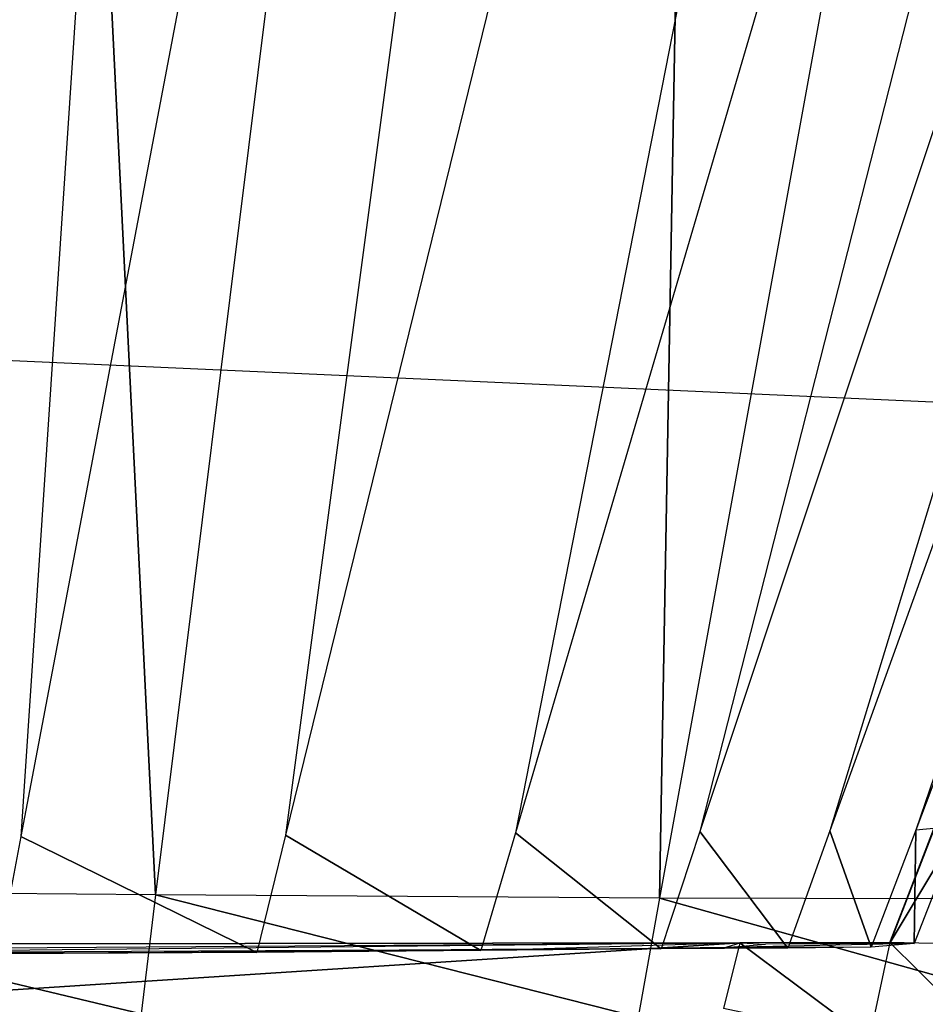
# Model space of a CAD drawing. Extents: x -0.35 to 0, y -0.372 to 0.
# Tile 49 of 75: x -0.05933 to -0.05578, y -0.36836 to -0.36451. Entities that reach past the tile are written whole.
import ezdxf

# ---------------------------------------------------------------- set-up
doc = ezdxf.new("R2010")
doc.units = 0
for name, color, linetype in [('L27_GRIFFM_N_A707__3___REPLACEM', 7, 'CONTINUOUS'), ('L28_GRIFFM_N_A707__2___REPLACEM', 7, 'CONTINUOUS'), ('L2_GRIFF_N_A707__0___REPLACEMTF', 7, 'CONTINUOUS'), ('L3_FRONTU_N_A707__0___REPLACEMT', 7, 'CONTINUOUS'), ('L8_GRIFFO_N_A707__0___REPLACEMT', 7, 'CONTINUOUS'), ('L9_FRONTO_N_A707__0___REPLACEMT', 7, 'CONTINUOUS')]:
    doc.layers.add(name, color=color, linetype=linetype)

msp = doc.modelspace()

# ---------------------------------------------------------------- linework, layer by layer
at = {"layer": 'L27_GRIFFM_N_A707__3___REPLACEM', "color": 254}
for points, invisible_edges in [([(-0.058797, -0.367932, 0.545536), (-0.059715, -0.349409, 0.552782), (-0.060891, -0.367915, 0.546119), (-0.058797, -0.367932, 0.545536)], 13), ([(-0.058112, -0.349428, 0.547437), (-0.060469, -0.367704, 0.541625), (-0.060508, -0.349408, 0.548104), (-0.058112, -0.349428, 0.547437)], 14), ([(-0.058112, -0.349428, 0.547437), (-0.059325, -0.367704, 0.54114), (-0.060469, -0.367704, 0.541625), (-0.058112, -0.349428, 0.547437)], 14), ([(-0.059715, -0.349409, 0.552782), (-0.058797, -0.367932, 0.545536), (-0.056499, -0.349435, 0.551886), (-0.059715, -0.349409, 0.552782)], 14), ([(-0.055853, -0.349444, 0.546417), (-0.059325, -0.367704, 0.54114), (-0.058112, -0.349428, 0.547437), (-0.055853, -0.349444, 0.546417)], 14), ([(-0.055853, -0.349444, 0.546417), (-0.058289, -0.367699, 0.540457), (-0.059325, -0.367704, 0.54114), (-0.055853, -0.349444, 0.546417)], 14), ([(-0.056823, -0.367946, 0.544643), (-0.056499, -0.349435, 0.551886), (-0.058797, -0.367932, 0.545536), (-0.056823, -0.367946, 0.544643)], 13), ([(-0.053806, -0.349447, 0.544984), (-0.058289, -0.367699, 0.540457), (-0.055853, -0.349444, 0.546417), (-0.053806, -0.349447, 0.544984)], 14), ([(-0.053806, -0.349447, 0.544984), (-0.057388, -0.36769, 0.539614), (-0.058289, -0.367699, 0.540457), (-0.053806, -0.349447, 0.544984)], 14), ([(-0.052026, -0.349443, 0.543214), (-0.057388, -0.36769, 0.539614), (-0.053806, -0.349447, 0.544984), (-0.052026, -0.349443, 0.543214)], 14), ([(-0.052026, -0.349443, 0.543214), (-0.056665, -0.367685, 0.538642), (-0.057388, -0.36769, 0.539614), (-0.052026, -0.349443, 0.543214)], 14), ([(-0.056499, -0.349435, 0.551886), (-0.056823, -0.367946, 0.544643), (-0.053468, -0.349457, 0.550516), (-0.056499, -0.349435, 0.551886)], 14), ([(-0.055034, -0.36795, 0.543389), (-0.053468, -0.349457, 0.550516), (-0.056823, -0.367946, 0.544643), (-0.055034, -0.36795, 0.543389)], 13), ([(-0.050597, -0.349442, 0.541173), (-0.056665, -0.367685, 0.538642), (-0.052026, -0.349443, 0.543214), (-0.050597, -0.349442, 0.541173)], 14), ([(-0.050597, -0.349442, 0.541173), (-0.056156, -0.367682, 0.537563), (-0.056665, -0.367685, 0.538642), (-0.050597, -0.349442, 0.541173)], 14), ([(-0.050597, -0.349442, 0.541173), (-0.049592, -0.349444, 0.538908), (-0.056156, -0.367682, 0.537563), (-0.050597, -0.349442, 0.541173)], 14), ([(-0.049592, -0.349444, 0.538908), (-0.05582, -0.367679, 0.536419), (-0.056156, -0.367682, 0.537563), (-0.049592, -0.349444, 0.538908)], 14), ([(-0.048928, -0.349441, 0.536505), (-0.05582, -0.367679, 0.536419), (-0.049592, -0.349444, 0.538908), (-0.048928, -0.349441, 0.536505)], 14), ([(-0.048928, -0.349441, 0.536505), (-0.055648, -0.367664, 0.53524), (-0.05582, -0.367679, 0.536419), (-0.048928, -0.349441, 0.536505)], 13), ([(-0.055745, -0.367661, 0.519986), (-0.055444, -0.368129, 0.519986), (-0.055922, -0.368119, 0.519986), (-0.055745, -0.367661, 0.519986)], 13), ([(-0.055743, -0.367661, 0.520322), (-0.055922, -0.368119, 0.519986), (-0.05592, -0.368119, 0.520323), (-0.055743, -0.367661, 0.520322)], 13), ([(-0.055922, -0.368119, 0.519986), (-0.055743, -0.367661, 0.520322), (-0.055745, -0.367661, 0.519986), (-0.055922, -0.368119, 0.519986)], 14), ([(-0.05592, -0.368119, 0.520323), (-0.055648, -0.367664, 0.53524), (-0.055743, -0.367661, 0.520322), (-0.05592, -0.368119, 0.520323)], 14), ([(-0.058401, -0.368158, 0.540343), (-0.059325, -0.367704, 0.54114), (-0.058289, -0.367699, 0.540457), (-0.058401, -0.368158, 0.540343)], 14), ([(-0.058289, -0.367699, 0.540457), (-0.057523, -0.36815, 0.539524), (-0.058401, -0.368158, 0.540343), (-0.058289, -0.367699, 0.540457)], 13), ([(-0.057523, -0.36815, 0.539524), (-0.058289, -0.367699, 0.540457), (-0.057388, -0.36769, 0.539614), (-0.057523, -0.36815, 0.539524)], 14), ([(-0.057388, -0.36769, 0.539614), (-0.056817, -0.368144, 0.538578), (-0.057523, -0.36815, 0.539524), (-0.057388, -0.36769, 0.539614)], 13), ([(-0.056817, -0.368144, 0.538578), (-0.057388, -0.36769, 0.539614), (-0.056665, -0.367685, 0.538642), (-0.056817, -0.368144, 0.538578)], 14), ([(-0.056665, -0.367685, 0.538642), (-0.056321, -0.368141, 0.537529), (-0.056817, -0.368144, 0.538578), (-0.056665, -0.367685, 0.538642)], 13), ([(-0.056321, -0.368141, 0.537529), (-0.056665, -0.367685, 0.538642), (-0.056156, -0.367682, 0.537563), (-0.056321, -0.368141, 0.537529)], 14), ([(-0.056156, -0.367682, 0.537563), (-0.055994, -0.368137, 0.536417), (-0.056321, -0.368141, 0.537529), (-0.056156, -0.367682, 0.537563)], 13), ([(-0.055994, -0.368137, 0.536417), (-0.056156, -0.367682, 0.537563), (-0.05582, -0.367679, 0.536419), (-0.055994, -0.368137, 0.536417)], 14), ([(-0.05582, -0.367679, 0.536419), (-0.055826, -0.368123, 0.53527), (-0.055994, -0.368137, 0.536417), (-0.05582, -0.367679, 0.536419)], 13), ([(-0.055648, -0.367664, 0.53524), (-0.05592, -0.368119, 0.520323), (-0.055826, -0.368123, 0.53527), (-0.055648, -0.367664, 0.53524)], 13), ([(-0.055826, -0.368123, 0.53527), (-0.05582, -0.367679, 0.536419), (-0.055648, -0.367664, 0.53524), (-0.055826, -0.368123, 0.53527)], 14), ([(-0.059412, -0.368163, 0.541007), (-0.060469, -0.367704, 0.541625), (-0.059325, -0.367704, 0.54114), (-0.059412, -0.368163, 0.541007)], 14), ([(-0.059325, -0.367704, 0.54114), (-0.058401, -0.368158, 0.540343), (-0.059412, -0.368163, 0.541007), (-0.059325, -0.367704, 0.54114)], 13), ([(-0.058854, -0.368398, 0.545376), (-0.060891, -0.367915, 0.546119), (-0.06092, -0.36838, 0.545951), (-0.058854, -0.368398, 0.545376)], 13), ([(-0.060891, -0.367915, 0.546119), (-0.058854, -0.368398, 0.545376), (-0.058797, -0.367932, 0.545536), (-0.060891, -0.367915, 0.546119)], 14), ([(-0.056907, -0.368411, 0.544496), (-0.058797, -0.367932, 0.545536), (-0.058854, -0.368398, 0.545376), (-0.056907, -0.368411, 0.544496)], 13), ([(-0.058797, -0.367932, 0.545536), (-0.056907, -0.368411, 0.544496), (-0.056823, -0.367946, 0.544643), (-0.058797, -0.367932, 0.545536)], 14), ([(-0.055143, -0.368415, 0.543258), (-0.056823, -0.367946, 0.544643), (-0.056907, -0.368411, 0.544496), (-0.055143, -0.368415, 0.543258)], 13), ([(-0.056823, -0.367946, 0.544643), (-0.055143, -0.368415, 0.543258), (-0.055034, -0.36795, 0.543389), (-0.056823, -0.367946, 0.544643)], 14), ([(-0.056509, -0.36812, 0.519986), (-0.062743, -0.368524, 0.519986), (-0.062744, -0.36813, 0.519986), (-0.056509, -0.36812, 0.519986)], 13), ([(-0.062744, -0.36813, 0.519986), (-0.056505, -0.36812, 0.520321), (-0.056509, -0.36812, 0.519986), (-0.062744, -0.36813, 0.519986)], 13), ([(-0.056505, -0.36812, 0.520321), (-0.062744, -0.36813, 0.519986), (-0.06274, -0.36813, 0.520304), (-0.056505, -0.36812, 0.520321)], 14), ([(-0.062743, -0.368524, 0.519986), (-0.056509, -0.36812, 0.519986), (-0.056573, -0.368377, 0.519986), (-0.062743, -0.368524, 0.519986)], 14), ([(-0.062446, -0.368161, 0.541283), (-0.056505, -0.36812, 0.520321), (-0.06274, -0.36813, 0.520304), (-0.062446, -0.368161, 0.541283)], 14), ([(-0.062446, -0.368161, 0.541283), (-0.060716, -0.368163, 0.540926), (-0.056505, -0.36812, 0.520321), (-0.062446, -0.368161, 0.541283)], 14), ([(-0.060716, -0.368163, 0.540926), (-0.057319, -0.368145, 0.538276), (-0.056505, -0.36812, 0.520321), (-0.060716, -0.368163, 0.540926)], 14), ([(-0.057319, -0.368145, 0.538276), (-0.056564, -0.368139, 0.536292), (-0.056505, -0.36812, 0.520321), (-0.057319, -0.368145, 0.538276)], 14), ([(-0.056509, -0.36812, 0.519986), (-0.056002, -0.368497, 0.519986), (-0.056573, -0.368377, 0.519986), (-0.056509, -0.36812, 0.519986)], 13), ([(-0.056564, -0.368139, 0.536292), (-0.056409, -0.368125, 0.53523), (-0.056505, -0.36812, 0.520321), (-0.056564, -0.368139, 0.536292)], 14), ([(-0.056564, -0.368139, 0.536292), (-0.055826, -0.368123, 0.53527), (-0.056409, -0.368125, 0.53523), (-0.056564, -0.368139, 0.536292)], 13), ([(-0.055826, -0.368123, 0.53527), (-0.056564, -0.368139, 0.536292), (-0.055994, -0.368137, 0.536417), (-0.055826, -0.368123, 0.53527)], 14), ([(-0.056002, -0.368497, 0.519986), (-0.056509, -0.36812, 0.519986), (-0.055922, -0.368119, 0.519986), (-0.056002, -0.368497, 0.519986)], 14), ([(-0.056509, -0.36812, 0.519986), (-0.05592, -0.368119, 0.520323), (-0.055922, -0.368119, 0.519986), (-0.056509, -0.36812, 0.519986)], 13), ([(-0.05592, -0.368119, 0.520323), (-0.056509, -0.36812, 0.519986), (-0.056505, -0.36812, 0.520321), (-0.05592, -0.368119, 0.520323)], 14), ([(-0.056409, -0.368125, 0.53523), (-0.05592, -0.368119, 0.520323), (-0.056505, -0.36812, 0.520321), (-0.056409, -0.368125, 0.53523)], 13), ([(-0.05592, -0.368119, 0.520323), (-0.056409, -0.368125, 0.53523), (-0.055826, -0.368123, 0.53527), (-0.05592, -0.368119, 0.520323)], 14), ([(-0.055922, -0.368119, 0.519986), (-0.055529, -0.368507, 0.519986), (-0.056002, -0.368497, 0.519986), (-0.055922, -0.368119, 0.519986)], 13), ([(-0.055529, -0.368507, 0.519986), (-0.055922, -0.368119, 0.519986), (-0.055444, -0.368129, 0.519986), (-0.055529, -0.368507, 0.519986)], 14), ([(-0.060716, -0.368163, 0.540926), (-0.058763, -0.368158, 0.539883), (-0.057319, -0.368145, 0.538276), (-0.060716, -0.368163, 0.540926)], 14), ([(-0.060716, -0.368163, 0.540926), (-0.059688, -0.368163, 0.540491), (-0.058763, -0.368158, 0.539883), (-0.060716, -0.368163, 0.540926)], 14), ([(-0.059688, -0.368163, 0.540491), (-0.058401, -0.368158, 0.540343), (-0.058763, -0.368158, 0.539883), (-0.059688, -0.368163, 0.540491)], 13), ([(-0.058401, -0.368158, 0.540343), (-0.059688, -0.368163, 0.540491), (-0.059412, -0.368163, 0.541007), (-0.058401, -0.368158, 0.540343)], 14), ([(-0.058763, -0.368158, 0.539883), (-0.057959, -0.36815, 0.539133), (-0.057319, -0.368145, 0.538276), (-0.058763, -0.368158, 0.539883)], 14), ([(-0.058763, -0.368158, 0.539883), (-0.057523, -0.36815, 0.539524), (-0.057959, -0.36815, 0.539133), (-0.058763, -0.368158, 0.539883)], 13), ([(-0.057523, -0.36815, 0.539524), (-0.058763, -0.368158, 0.539883), (-0.058401, -0.368158, 0.540343), (-0.057523, -0.36815, 0.539524)], 14), ([(-0.057959, -0.36815, 0.539133), (-0.056817, -0.368144, 0.538578), (-0.057319, -0.368145, 0.538276), (-0.057959, -0.36815, 0.539133)], 13), ([(-0.056817, -0.368144, 0.538578), (-0.057959, -0.36815, 0.539133), (-0.057523, -0.36815, 0.539524), (-0.056817, -0.368144, 0.538578)], 14), ([(-0.057319, -0.368145, 0.538276), (-0.056867, -0.368143, 0.537321), (-0.056564, -0.368139, 0.536292), (-0.057319, -0.368145, 0.538276)], 14), ([(-0.057319, -0.368145, 0.538276), (-0.056321, -0.368141, 0.537529), (-0.056867, -0.368143, 0.537321), (-0.057319, -0.368145, 0.538276)], 13), ([(-0.056321, -0.368141, 0.537529), (-0.057319, -0.368145, 0.538276), (-0.056817, -0.368144, 0.538578), (-0.056321, -0.368141, 0.537529)], 14), ([(-0.056867, -0.368143, 0.537321), (-0.055994, -0.368137, 0.536417), (-0.056564, -0.368139, 0.536292), (-0.056867, -0.368143, 0.537321)], 13), ([(-0.055994, -0.368137, 0.536417), (-0.056867, -0.368143, 0.537321), (-0.056321, -0.368141, 0.537529), (-0.055994, -0.368137, 0.536417)], 14)]:
    msp.add_3dface(points, dxfattribs=dict(at, invisible_edges=invisible_edges))
at = {"layer": 'L28_GRIFFM_N_A707__2___REPLACEM', "color": 254}
for points, invisible_edges in [([(-0.059715, -0.349409, 0.654218), (-0.058797, -0.367932, 0.661464), (-0.060891, -0.367915, 0.660881), (-0.059715, -0.349409, 0.654218)], 13), ([(-0.058112, -0.349428, 0.659562), (-0.060508, -0.349408, 0.658896), (-0.060469, -0.367704, 0.665375), (-0.058112, -0.349428, 0.659562)], 14), ([(-0.058112, -0.349428, 0.659562), (-0.060469, -0.367704, 0.665375), (-0.059325, -0.367704, 0.66586), (-0.058112, -0.349428, 0.659562)], 14), ([(-0.058797, -0.367932, 0.661464), (-0.059715, -0.349409, 0.654218), (-0.056499, -0.349435, 0.655114), (-0.058797, -0.367932, 0.661464)], 14), ([(-0.055853, -0.349444, 0.660583), (-0.058112, -0.349428, 0.659562), (-0.059325, -0.367704, 0.66586), (-0.055853, -0.349444, 0.660583)], 14), ([(-0.055853, -0.349444, 0.660583), (-0.059325, -0.367704, 0.66586), (-0.058289, -0.367699, 0.666543), (-0.055853, -0.349444, 0.660583)], 14), ([(-0.056499, -0.349435, 0.655114), (-0.056823, -0.367946, 0.662357), (-0.058797, -0.367932, 0.661464), (-0.056499, -0.349435, 0.655114)], 13), ([(-0.053806, -0.349447, 0.662016), (-0.055853, -0.349444, 0.660583), (-0.058289, -0.367699, 0.666543), (-0.053806, -0.349447, 0.662016)], 14), ([(-0.053806, -0.349447, 0.662016), (-0.058289, -0.367699, 0.666543), (-0.057388, -0.36769, 0.667386), (-0.053806, -0.349447, 0.662016)], 14), ([(-0.052026, -0.349443, 0.663786), (-0.053806, -0.349447, 0.662016), (-0.057388, -0.36769, 0.667386), (-0.052026, -0.349443, 0.663786)], 14), ([(-0.052026, -0.349443, 0.663786), (-0.057388, -0.36769, 0.667386), (-0.056665, -0.367685, 0.668358), (-0.052026, -0.349443, 0.663786)], 14), ([(-0.056823, -0.367946, 0.662357), (-0.056499, -0.349435, 0.655114), (-0.053468, -0.349457, 0.656484), (-0.056823, -0.367946, 0.662357)], 14), ([(-0.053468, -0.349457, 0.656484), (-0.055034, -0.36795, 0.663611), (-0.056823, -0.367946, 0.662357), (-0.053468, -0.349457, 0.656484)], 13), ([(-0.050597, -0.349442, 0.665827), (-0.052026, -0.349443, 0.663786), (-0.056665, -0.367685, 0.668358), (-0.050597, -0.349442, 0.665827)], 14), ([(-0.050597, -0.349442, 0.665827), (-0.056665, -0.367685, 0.668358), (-0.056156, -0.367682, 0.669437), (-0.050597, -0.349442, 0.665827)], 14), ([(-0.050597, -0.349442, 0.665827), (-0.056156, -0.367682, 0.669437), (-0.049592, -0.349444, 0.668092), (-0.050597, -0.349442, 0.665827)], 14), ([(-0.049592, -0.349444, 0.668092), (-0.056156, -0.367682, 0.669437), (-0.05582, -0.367679, 0.670581), (-0.049592, -0.349444, 0.668092)], 14), ([(-0.048928, -0.349441, 0.670495), (-0.049592, -0.349444, 0.668092), (-0.05582, -0.367679, 0.670581), (-0.048928, -0.349441, 0.670495)], 14), ([(-0.055648, -0.367664, 0.67176), (-0.048928, -0.349441, 0.670495), (-0.05582, -0.367679, 0.670581), (-0.055648, -0.367664, 0.67176)], 13), ([(-0.055444, -0.368129, 0.687014), (-0.055745, -0.367661, 0.687014), (-0.055922, -0.368119, 0.687014), (-0.055444, -0.368129, 0.687014)], 13), ([(-0.055922, -0.368119, 0.687014), (-0.055743, -0.367661, 0.686678), (-0.05592, -0.368119, 0.686677), (-0.055922, -0.368119, 0.687014)], 13), ([(-0.055743, -0.367661, 0.686678), (-0.055922, -0.368119, 0.687014), (-0.055745, -0.367661, 0.687014), (-0.055743, -0.367661, 0.686678)], 14), ([(-0.055648, -0.367664, 0.67176), (-0.05592, -0.368119, 0.686677), (-0.055743, -0.367661, 0.686678), (-0.055648, -0.367664, 0.67176)], 14), ([(-0.059325, -0.367704, 0.66586), (-0.058401, -0.368158, 0.666657), (-0.058289, -0.367699, 0.666543), (-0.059325, -0.367704, 0.66586)], 14), ([(-0.057523, -0.36815, 0.667476), (-0.058289, -0.367699, 0.666543), (-0.058401, -0.368158, 0.666657), (-0.057523, -0.36815, 0.667476)], 13), ([(-0.058289, -0.367699, 0.666543), (-0.057523, -0.36815, 0.667476), (-0.057388, -0.36769, 0.667386), (-0.058289, -0.367699, 0.666543)], 14), ([(-0.056817, -0.368144, 0.668422), (-0.057388, -0.36769, 0.667386), (-0.057523, -0.36815, 0.667476), (-0.056817, -0.368144, 0.668422)], 13), ([(-0.057388, -0.36769, 0.667386), (-0.056817, -0.368144, 0.668422), (-0.056665, -0.367685, 0.668358), (-0.057388, -0.36769, 0.667386)], 14), ([(-0.056321, -0.368141, 0.669471), (-0.056665, -0.367685, 0.668358), (-0.056817, -0.368144, 0.668422), (-0.056321, -0.368141, 0.669471)], 13), ([(-0.056665, -0.367685, 0.668358), (-0.056321, -0.368141, 0.669471), (-0.056156, -0.367682, 0.669437), (-0.056665, -0.367685, 0.668358)], 14), ([(-0.055994, -0.368137, 0.670583), (-0.056156, -0.367682, 0.669437), (-0.056321, -0.368141, 0.669471), (-0.055994, -0.368137, 0.670583)], 13), ([(-0.056156, -0.367682, 0.669437), (-0.055994, -0.368137, 0.670583), (-0.05582, -0.367679, 0.670581), (-0.056156, -0.367682, 0.669437)], 14), ([(-0.055826, -0.368123, 0.67173), (-0.05582, -0.367679, 0.670581), (-0.055994, -0.368137, 0.670583), (-0.055826, -0.368123, 0.67173)], 13), ([(-0.05592, -0.368119, 0.686677), (-0.055648, -0.367664, 0.67176), (-0.055826, -0.368123, 0.67173), (-0.05592, -0.368119, 0.686677)], 13), ([(-0.05582, -0.367679, 0.670581), (-0.055826, -0.368123, 0.67173), (-0.055648, -0.367664, 0.67176), (-0.05582, -0.367679, 0.670581)], 14), ([(-0.060469, -0.367704, 0.665375), (-0.059412, -0.368163, 0.665993), (-0.059325, -0.367704, 0.66586), (-0.060469, -0.367704, 0.665375)], 14), ([(-0.058401, -0.368158, 0.666657), (-0.059325, -0.367704, 0.66586), (-0.059412, -0.368163, 0.665993), (-0.058401, -0.368158, 0.666657)], 13), ([(-0.060891, -0.367915, 0.660881), (-0.058854, -0.368398, 0.661624), (-0.06092, -0.36838, 0.661049), (-0.060891, -0.367915, 0.660881)], 13), ([(-0.058854, -0.368398, 0.661624), (-0.060891, -0.367915, 0.660881), (-0.058797, -0.367932, 0.661464), (-0.058854, -0.368398, 0.661624)], 14), ([(-0.058797, -0.367932, 0.661464), (-0.056907, -0.368411, 0.662504), (-0.058854, -0.368398, 0.661624), (-0.058797, -0.367932, 0.661464)], 13), ([(-0.056907, -0.368411, 0.662504), (-0.058797, -0.367932, 0.661464), (-0.056823, -0.367946, 0.662357), (-0.056907, -0.368411, 0.662504)], 14), ([(-0.056823, -0.367946, 0.662357), (-0.055143, -0.368415, 0.663742), (-0.056907, -0.368411, 0.662504), (-0.056823, -0.367946, 0.662357)], 13), ([(-0.055143, -0.368415, 0.663742), (-0.056823, -0.367946, 0.662357), (-0.055034, -0.36795, 0.663611), (-0.055143, -0.368415, 0.663742)], 14), ([(-0.062743, -0.368524, 0.687014), (-0.056509, -0.36812, 0.687014), (-0.062744, -0.36813, 0.687014), (-0.062743, -0.368524, 0.687014)], 13), ([(-0.056509, -0.36812, 0.687014), (-0.06274, -0.36813, 0.686695), (-0.062744, -0.36813, 0.687014), (-0.056509, -0.36812, 0.687014)], 14), ([(-0.056509, -0.36812, 0.687014), (-0.062743, -0.368524, 0.687014), (-0.056573, -0.368377, 0.687014), (-0.056509, -0.36812, 0.687014)], 14), ([(-0.06274, -0.36813, 0.686695), (-0.056509, -0.36812, 0.687014), (-0.056505, -0.36812, 0.686679), (-0.06274, -0.36813, 0.686695)], 13), ([(-0.06274, -0.36813, 0.686695), (-0.056505, -0.36812, 0.686679), (-0.062446, -0.368161, 0.665717), (-0.06274, -0.36813, 0.686695)], 14), ([(-0.056505, -0.36812, 0.686679), (-0.060716, -0.368163, 0.666074), (-0.062446, -0.368161, 0.665717), (-0.056505, -0.36812, 0.686679)], 14), ([(-0.056505, -0.36812, 0.686679), (-0.05732, -0.368145, 0.668724), (-0.060716, -0.368163, 0.666074), (-0.056505, -0.36812, 0.686679)], 14), ([(-0.056505, -0.36812, 0.686679), (-0.056564, -0.368139, 0.670708), (-0.05732, -0.368145, 0.668724), (-0.056505, -0.36812, 0.686679)], 14), ([(-0.056002, -0.368497, 0.687014), (-0.056509, -0.36812, 0.687014), (-0.056573, -0.368377, 0.687014), (-0.056002, -0.368497, 0.687014)], 13), ([(-0.056505, -0.36812, 0.686679), (-0.056409, -0.368125, 0.67177), (-0.056564, -0.368139, 0.670708), (-0.056505, -0.36812, 0.686679)], 14), ([(-0.056564, -0.368139, 0.670708), (-0.055826, -0.368123, 0.67173), (-0.055994, -0.368137, 0.670583), (-0.056564, -0.368139, 0.670708)], 13), ([(-0.055826, -0.368123, 0.67173), (-0.056564, -0.368139, 0.670708), (-0.056409, -0.368125, 0.67177), (-0.055826, -0.368123, 0.67173)], 14), ([(-0.056509, -0.36812, 0.687014), (-0.056002, -0.368497, 0.687014), (-0.055922, -0.368119, 0.687014), (-0.056509, -0.36812, 0.687014)], 14), ([(-0.055922, -0.368119, 0.687014), (-0.056505, -0.36812, 0.686679), (-0.056509, -0.36812, 0.687014), (-0.055922, -0.368119, 0.687014)], 14), ([(-0.05592, -0.368119, 0.686677), (-0.056409, -0.368125, 0.67177), (-0.056505, -0.36812, 0.686679), (-0.05592, -0.368119, 0.686677)], 14), ([(-0.056505, -0.36812, 0.686679), (-0.055922, -0.368119, 0.687014), (-0.05592, -0.368119, 0.686677), (-0.056505, -0.36812, 0.686679)], 13), ([(-0.056409, -0.368125, 0.67177), (-0.05592, -0.368119, 0.686677), (-0.055826, -0.368123, 0.67173), (-0.056409, -0.368125, 0.67177)], 13), ([(-0.055529, -0.368507, 0.687014), (-0.055922, -0.368119, 0.687014), (-0.056002, -0.368497, 0.687014), (-0.055529, -0.368507, 0.687014)], 13), ([(-0.055922, -0.368119, 0.687014), (-0.055529, -0.368507, 0.687014), (-0.055444, -0.368129, 0.687014), (-0.055922, -0.368119, 0.687014)], 14), ([(-0.05732, -0.368145, 0.668724), (-0.058763, -0.368158, 0.667117), (-0.060716, -0.368163, 0.666074), (-0.05732, -0.368145, 0.668724)], 14), ([(-0.058763, -0.368158, 0.667117), (-0.059688, -0.368163, 0.666509), (-0.060716, -0.368163, 0.666074), (-0.058763, -0.368158, 0.667117)], 14), ([(-0.059688, -0.368163, 0.666509), (-0.058401, -0.368158, 0.666657), (-0.059412, -0.368163, 0.665993), (-0.059688, -0.368163, 0.666509)], 13), ([(-0.058401, -0.368158, 0.666657), (-0.059688, -0.368163, 0.666509), (-0.058763, -0.368158, 0.667117), (-0.058401, -0.368158, 0.666657)], 14), ([(-0.05732, -0.368145, 0.668724), (-0.057959, -0.36815, 0.667867), (-0.058763, -0.368158, 0.667117), (-0.05732, -0.368145, 0.668724)], 14), ([(-0.058763, -0.368158, 0.667117), (-0.057523, -0.36815, 0.667476), (-0.058401, -0.368158, 0.666657), (-0.058763, -0.368158, 0.667117)], 13), ([(-0.057523, -0.36815, 0.667476), (-0.058763, -0.368158, 0.667117), (-0.057959, -0.36815, 0.667867), (-0.057523, -0.36815, 0.667476)], 14), ([(-0.057959, -0.36815, 0.667867), (-0.056817, -0.368144, 0.668422), (-0.057523, -0.36815, 0.667476), (-0.057959, -0.36815, 0.667867)], 13), ([(-0.056817, -0.368144, 0.668422), (-0.057959, -0.36815, 0.667867), (-0.05732, -0.368145, 0.668724), (-0.056817, -0.368144, 0.668422)], 14), ([(-0.056564, -0.368139, 0.670708), (-0.056867, -0.368143, 0.669679), (-0.05732, -0.368145, 0.668724), (-0.056564, -0.368139, 0.670708)], 14), ([(-0.05732, -0.368145, 0.668724), (-0.056321, -0.368141, 0.669471), (-0.056817, -0.368144, 0.668422), (-0.05732, -0.368145, 0.668724)], 13), ([(-0.056321, -0.368141, 0.669471), (-0.05732, -0.368145, 0.668724), (-0.056867, -0.368143, 0.669679), (-0.056321, -0.368141, 0.669471)], 14), ([(-0.056867, -0.368143, 0.669679), (-0.055994, -0.368137, 0.670583), (-0.056321, -0.368141, 0.669471), (-0.056867, -0.368143, 0.669679)], 13), ([(-0.055994, -0.368137, 0.670583), (-0.056867, -0.368143, 0.669679), (-0.056564, -0.368139, 0.670708), (-0.055994, -0.368137, 0.670583)], 14)]:
    msp.add_3dface(points, dxfattribs=dict(at, invisible_edges=invisible_edges))
at = {"layer": 'L2_GRIFF_N_A707__0___REPLACEMTF', "color": 254}
for points, invisible_edges in [([(-0.059715, -0.349409, 0.484218), (-0.058797, -0.367932, 0.491464), (-0.060891, -0.367915, 0.490881), (-0.059715, -0.349409, 0.484218)], 13), ([(-0.058112, -0.349428, 0.489563), (-0.060508, -0.349408, 0.488896), (-0.060469, -0.367704, 0.495375), (-0.058112, -0.349428, 0.489563)], 14), ([(-0.058112, -0.349428, 0.489563), (-0.060469, -0.367704, 0.495375), (-0.059325, -0.367704, 0.49586), (-0.058112, -0.349428, 0.489563)], 14), ([(-0.058797, -0.367932, 0.491464), (-0.059715, -0.349409, 0.484218), (-0.056499, -0.349435, 0.485114), (-0.058797, -0.367932, 0.491464)], 14), ([(-0.055853, -0.349444, 0.490583), (-0.058112, -0.349428, 0.489563), (-0.059325, -0.367704, 0.49586), (-0.055853, -0.349444, 0.490583)], 14), ([(-0.055853, -0.349444, 0.490583), (-0.059325, -0.367704, 0.49586), (-0.058289, -0.367699, 0.496543), (-0.055853, -0.349444, 0.490583)], 14), ([(-0.056499, -0.349435, 0.485114), (-0.056823, -0.367946, 0.492357), (-0.058797, -0.367932, 0.491464), (-0.056499, -0.349435, 0.485114)], 13), ([(-0.053806, -0.349447, 0.492016), (-0.055853, -0.349444, 0.490583), (-0.058289, -0.367699, 0.496543), (-0.053806, -0.349447, 0.492016)], 14), ([(-0.053806, -0.349447, 0.492016), (-0.058289, -0.367699, 0.496543), (-0.057388, -0.36769, 0.497386), (-0.053806, -0.349447, 0.492016)], 14), ([(-0.052026, -0.349443, 0.493786), (-0.053806, -0.349447, 0.492016), (-0.057388, -0.36769, 0.497386), (-0.052026, -0.349443, 0.493786)], 14), ([(-0.052026, -0.349443, 0.493786), (-0.057388, -0.36769, 0.497386), (-0.056665, -0.367685, 0.498358), (-0.052026, -0.349443, 0.493786)], 14), ([(-0.056823, -0.367946, 0.492357), (-0.056499, -0.349435, 0.485114), (-0.053468, -0.349457, 0.486484), (-0.056823, -0.367946, 0.492357)], 14), ([(-0.053468, -0.349457, 0.486484), (-0.055034, -0.36795, 0.493611), (-0.056823, -0.367946, 0.492357), (-0.053468, -0.349457, 0.486484)], 13), ([(-0.050597, -0.349442, 0.495827), (-0.052026, -0.349443, 0.493786), (-0.056665, -0.367685, 0.498358), (-0.050597, -0.349442, 0.495827)], 14), ([(-0.050597, -0.349442, 0.495827), (-0.056665, -0.367685, 0.498358), (-0.056156, -0.367682, 0.499437), (-0.050597, -0.349442, 0.495827)], 14), ([(-0.050597, -0.349442, 0.495827), (-0.056156, -0.367682, 0.499437), (-0.049592, -0.349444, 0.498093), (-0.050597, -0.349442, 0.495827)], 14), ([(-0.049592, -0.349444, 0.498093), (-0.056156, -0.367682, 0.499437), (-0.05582, -0.367679, 0.500581), (-0.049592, -0.349444, 0.498093)], 14), ([(-0.048928, -0.349441, 0.500495), (-0.049592, -0.349444, 0.498093), (-0.05582, -0.367679, 0.500581), (-0.048928, -0.349441, 0.500495)], 14), ([(-0.055648, -0.367664, 0.50176), (-0.048928, -0.349441, 0.500495), (-0.05582, -0.367679, 0.500581), (-0.055648, -0.367664, 0.50176)], 13), ([(-0.055444, -0.368129, 0.517014), (-0.055745, -0.367661, 0.517014), (-0.055922, -0.368119, 0.517014), (-0.055444, -0.368129, 0.517014)], 13), ([(-0.055922, -0.368119, 0.517014), (-0.055743, -0.367661, 0.516678), (-0.05592, -0.368119, 0.516677), (-0.055922, -0.368119, 0.517014)], 13), ([(-0.055743, -0.367661, 0.516678), (-0.055922, -0.368119, 0.517014), (-0.055745, -0.367661, 0.517014), (-0.055743, -0.367661, 0.516678)], 14), ([(-0.055648, -0.367664, 0.50176), (-0.05592, -0.368119, 0.516677), (-0.055743, -0.367661, 0.516678), (-0.055648, -0.367664, 0.50176)], 14), ([(-0.059325, -0.367704, 0.49586), (-0.058401, -0.368158, 0.496657), (-0.058289, -0.367699, 0.496543), (-0.059325, -0.367704, 0.49586)], 14), ([(-0.057523, -0.36815, 0.497476), (-0.058289, -0.367699, 0.496543), (-0.058401, -0.368158, 0.496657), (-0.057523, -0.36815, 0.497476)], 13), ([(-0.058289, -0.367699, 0.496543), (-0.057523, -0.36815, 0.497476), (-0.057388, -0.36769, 0.497386), (-0.058289, -0.367699, 0.496543)], 14), ([(-0.056817, -0.368144, 0.498422), (-0.057388, -0.36769, 0.497386), (-0.057523, -0.36815, 0.497476), (-0.056817, -0.368144, 0.498422)], 13), ([(-0.057388, -0.36769, 0.497386), (-0.056817, -0.368144, 0.498422), (-0.056665, -0.367685, 0.498358), (-0.057388, -0.36769, 0.497386)], 14), ([(-0.056321, -0.368141, 0.499471), (-0.056665, -0.367685, 0.498358), (-0.056817, -0.368144, 0.498422), (-0.056321, -0.368141, 0.499471)], 13), ([(-0.056665, -0.367685, 0.498358), (-0.056321, -0.368141, 0.499471), (-0.056156, -0.367682, 0.499437), (-0.056665, -0.367685, 0.498358)], 14), ([(-0.055994, -0.368137, 0.500583), (-0.056156, -0.367682, 0.499437), (-0.056321, -0.368141, 0.499471), (-0.055994, -0.368137, 0.500583)], 13), ([(-0.056156, -0.367682, 0.499437), (-0.055994, -0.368137, 0.500583), (-0.05582, -0.367679, 0.500581), (-0.056156, -0.367682, 0.499437)], 14), ([(-0.055826, -0.368123, 0.50173), (-0.05582, -0.367679, 0.500581), (-0.055994, -0.368137, 0.500583), (-0.055826, -0.368123, 0.50173)], 13), ([(-0.05592, -0.368119, 0.516677), (-0.055648, -0.367664, 0.50176), (-0.055826, -0.368123, 0.50173), (-0.05592, -0.368119, 0.516677)], 13), ([(-0.05582, -0.367679, 0.500581), (-0.055826, -0.368123, 0.50173), (-0.055648, -0.367664, 0.50176), (-0.05582, -0.367679, 0.500581)], 14), ([(-0.060469, -0.367704, 0.495375), (-0.059412, -0.368163, 0.495993), (-0.059325, -0.367704, 0.49586), (-0.060469, -0.367704, 0.495375)], 14), ([(-0.058401, -0.368158, 0.496657), (-0.059325, -0.367704, 0.49586), (-0.059412, -0.368163, 0.495993), (-0.058401, -0.368158, 0.496657)], 13), ([(-0.060891, -0.367915, 0.490881), (-0.058854, -0.368398, 0.491624), (-0.06092, -0.36838, 0.491049), (-0.060891, -0.367915, 0.490881)], 13), ([(-0.058854, -0.368398, 0.491624), (-0.060891, -0.367915, 0.490881), (-0.058797, -0.367932, 0.491464), (-0.058854, -0.368398, 0.491624)], 14), ([(-0.058797, -0.367932, 0.491464), (-0.056907, -0.368411, 0.492505), (-0.058854, -0.368398, 0.491624), (-0.058797, -0.367932, 0.491464)], 13), ([(-0.056907, -0.368411, 0.492505), (-0.058797, -0.367932, 0.491464), (-0.056823, -0.367946, 0.492357), (-0.056907, -0.368411, 0.492505)], 14), ([(-0.056823, -0.367946, 0.492357), (-0.055143, -0.368415, 0.493742), (-0.056907, -0.368411, 0.492505), (-0.056823, -0.367946, 0.492357)], 13), ([(-0.055143, -0.368415, 0.493742), (-0.056823, -0.367946, 0.492357), (-0.055034, -0.36795, 0.493611), (-0.055143, -0.368415, 0.493742)], 14), ([(-0.062743, -0.368524, 0.517014), (-0.056509, -0.36812, 0.517014), (-0.062744, -0.36813, 0.517014), (-0.062743, -0.368524, 0.517014)], 13), ([(-0.056509, -0.36812, 0.517014), (-0.06274, -0.36813, 0.516696), (-0.062744, -0.36813, 0.517014), (-0.056509, -0.36812, 0.517014)], 14), ([(-0.056509, -0.36812, 0.517014), (-0.062743, -0.368524, 0.517014), (-0.056573, -0.368377, 0.517014), (-0.056509, -0.36812, 0.517014)], 14), ([(-0.06274, -0.36813, 0.516696), (-0.056509, -0.36812, 0.517014), (-0.056505, -0.36812, 0.516679), (-0.06274, -0.36813, 0.516696)], 13), ([(-0.06274, -0.36813, 0.516696), (-0.056505, -0.36812, 0.516679), (-0.062446, -0.368161, 0.495717), (-0.06274, -0.36813, 0.516696)], 14), ([(-0.056505, -0.36812, 0.516679), (-0.060716, -0.368163, 0.496074), (-0.062446, -0.368161, 0.495717), (-0.056505, -0.36812, 0.516679)], 14), ([(-0.056505, -0.36812, 0.516679), (-0.05732, -0.368145, 0.498724), (-0.060716, -0.368163, 0.496074), (-0.056505, -0.36812, 0.516679)], 14), ([(-0.056505, -0.36812, 0.516679), (-0.056564, -0.368139, 0.500708), (-0.05732, -0.368145, 0.498724), (-0.056505, -0.36812, 0.516679)], 14), ([(-0.056002, -0.368497, 0.517014), (-0.056509, -0.36812, 0.517014), (-0.056573, -0.368377, 0.517014), (-0.056002, -0.368497, 0.517014)], 13), ([(-0.056505, -0.36812, 0.516679), (-0.056409, -0.368125, 0.50177), (-0.056564, -0.368139, 0.500708), (-0.056505, -0.36812, 0.516679)], 14), ([(-0.056564, -0.368139, 0.500708), (-0.055826, -0.368123, 0.50173), (-0.055994, -0.368137, 0.500583), (-0.056564, -0.368139, 0.500708)], 13), ([(-0.055826, -0.368123, 0.50173), (-0.056564, -0.368139, 0.500708), (-0.056409, -0.368125, 0.50177), (-0.055826, -0.368123, 0.50173)], 14), ([(-0.056509, -0.36812, 0.517014), (-0.056002, -0.368497, 0.517014), (-0.055922, -0.368119, 0.517014), (-0.056509, -0.36812, 0.517014)], 14), ([(-0.055922, -0.368119, 0.517014), (-0.056505, -0.36812, 0.516679), (-0.056509, -0.36812, 0.517014), (-0.055922, -0.368119, 0.517014)], 14), ([(-0.05592, -0.368119, 0.516677), (-0.056409, -0.368125, 0.50177), (-0.056505, -0.36812, 0.516679), (-0.05592, -0.368119, 0.516677)], 14), ([(-0.056505, -0.36812, 0.516679), (-0.055922, -0.368119, 0.517014), (-0.05592, -0.368119, 0.516677), (-0.056505, -0.36812, 0.516679)], 13), ([(-0.056409, -0.368125, 0.50177), (-0.05592, -0.368119, 0.516677), (-0.055826, -0.368123, 0.50173), (-0.056409, -0.368125, 0.50177)], 13), ([(-0.055529, -0.368507, 0.517014), (-0.055922, -0.368119, 0.517014), (-0.056002, -0.368497, 0.517014), (-0.055529, -0.368507, 0.517014)], 13), ([(-0.055922, -0.368119, 0.517014), (-0.055529, -0.368507, 0.517014), (-0.055444, -0.368129, 0.517014), (-0.055922, -0.368119, 0.517014)], 14), ([(-0.05732, -0.368145, 0.498724), (-0.058763, -0.368158, 0.497117), (-0.060716, -0.368163, 0.496074), (-0.05732, -0.368145, 0.498724)], 14), ([(-0.058763, -0.368158, 0.497117), (-0.059688, -0.368163, 0.496509), (-0.060716, -0.368163, 0.496074), (-0.058763, -0.368158, 0.497117)], 14), ([(-0.059688, -0.368163, 0.496509), (-0.058401, -0.368158, 0.496657), (-0.059412, -0.368163, 0.495993), (-0.059688, -0.368163, 0.496509)], 13), ([(-0.058401, -0.368158, 0.496657), (-0.059688, -0.368163, 0.496509), (-0.058763, -0.368158, 0.497117), (-0.058401, -0.368158, 0.496657)], 14), ([(-0.05732, -0.368145, 0.498724), (-0.057959, -0.36815, 0.497867), (-0.058763, -0.368158, 0.497117), (-0.05732, -0.368145, 0.498724)], 14), ([(-0.058763, -0.368158, 0.497117), (-0.057523, -0.36815, 0.497476), (-0.058401, -0.368158, 0.496657), (-0.058763, -0.368158, 0.497117)], 13), ([(-0.057523, -0.36815, 0.497476), (-0.058763, -0.368158, 0.497117), (-0.057959, -0.36815, 0.497867), (-0.057523, -0.36815, 0.497476)], 14), ([(-0.057959, -0.36815, 0.497867), (-0.056817, -0.368144, 0.498422), (-0.057523, -0.36815, 0.497476), (-0.057959, -0.36815, 0.497867)], 13), ([(-0.056817, -0.368144, 0.498422), (-0.057959, -0.36815, 0.497867), (-0.05732, -0.368145, 0.498724), (-0.056817, -0.368144, 0.498422)], 14), ([(-0.056564, -0.368139, 0.500708), (-0.056867, -0.368143, 0.499679), (-0.05732, -0.368145, 0.498724), (-0.056564, -0.368139, 0.500708)], 14), ([(-0.05732, -0.368145, 0.498724), (-0.056321, -0.368141, 0.499471), (-0.056817, -0.368144, 0.498422), (-0.05732, -0.368145, 0.498724)], 13), ([(-0.056321, -0.368141, 0.499471), (-0.05732, -0.368145, 0.498724), (-0.056867, -0.368143, 0.499679), (-0.056321, -0.368141, 0.499471)], 14), ([(-0.056867, -0.368143, 0.499679), (-0.055994, -0.368137, 0.500583), (-0.056321, -0.368141, 0.499471), (-0.056867, -0.368143, 0.499679)], 13), ([(-0.055994, -0.368137, 0.500583), (-0.056867, -0.368143, 0.499679), (-0.056564, -0.368139, 0.500708), (-0.055994, -0.368137, 0.500583)], 14)]:
    msp.add_3dface(points, dxfattribs=dict(at, invisible_edges=invisible_edges))
at = {"layer": 'L3_FRONTU_N_A707__0___REPLACEMT', "color": 8}
for points, invisible_edges in [([(-0.003722, -0.352928, 0.002), (-0.346193, -0.368345, 0.002), (-0.346193, -0.352928, 0.002), (-0.003722, -0.352928, 0.002)], 13), ([(-0.346193, -0.368345, 0.002), (-0.003722, -0.352928, 0.002), (-0.003722, -0.368345, 0.002), (-0.346193, -0.368345, 0.002)], 14), ([(-0.003722, -0.368345, 0.002), (-0.346193, -0.37, 0.002), (-0.346193, -0.368345, 0.002), (-0.003722, -0.368345, 0.002)], 13), ([(-0.346193, -0.37, 0.002), (-0.003722, -0.368345, 0.002), (-0.003722, -0.37, 0.002), (-0.346193, -0.37, 0.002)], 14)]:
    msp.add_3dface(points, dxfattribs=dict(at, invisible_edges=invisible_edges))
at = {"layer": 'L8_GRIFFO_N_A707__0___REPLACEMT', "color": 254}
for points, invisible_edges in [([(-0.058797, -0.367932, 0.715536), (-0.059715, -0.349409, 0.722782), (-0.060891, -0.367915, 0.716119), (-0.058797, -0.367932, 0.715536)], 13), ([(-0.058112, -0.349428, 0.717437), (-0.060469, -0.367704, 0.711625), (-0.060508, -0.349408, 0.718104), (-0.058112, -0.349428, 0.717437)], 14), ([(-0.058112, -0.349428, 0.717437), (-0.059325, -0.367704, 0.71114), (-0.060469, -0.367704, 0.711625), (-0.058112, -0.349428, 0.717437)], 14), ([(-0.059715, -0.349409, 0.722782), (-0.058797, -0.367932, 0.715536), (-0.056499, -0.349435, 0.721886), (-0.059715, -0.349409, 0.722782)], 14), ([(-0.055853, -0.349444, 0.716417), (-0.059325, -0.367704, 0.71114), (-0.058112, -0.349428, 0.717437), (-0.055853, -0.349444, 0.716417)], 14), ([(-0.055853, -0.349444, 0.716417), (-0.058289, -0.367699, 0.710457), (-0.059325, -0.367704, 0.71114), (-0.055853, -0.349444, 0.716417)], 14), ([(-0.056823, -0.367946, 0.714643), (-0.056499, -0.349435, 0.721886), (-0.058797, -0.367932, 0.715536), (-0.056823, -0.367946, 0.714643)], 13), ([(-0.053806, -0.349447, 0.714984), (-0.058289, -0.367699, 0.710457), (-0.055853, -0.349444, 0.716417), (-0.053806, -0.349447, 0.714984)], 14), ([(-0.053806, -0.349447, 0.714984), (-0.057388, -0.36769, 0.709614), (-0.058289, -0.367699, 0.710457), (-0.053806, -0.349447, 0.714984)], 14), ([(-0.052026, -0.349443, 0.713214), (-0.057388, -0.36769, 0.709614), (-0.053806, -0.349447, 0.714984), (-0.052026, -0.349443, 0.713214)], 14), ([(-0.052026, -0.349443, 0.713214), (-0.056665, -0.367685, 0.708642), (-0.057388, -0.36769, 0.709614), (-0.052026, -0.349443, 0.713214)], 14), ([(-0.056499, -0.349435, 0.721886), (-0.056823, -0.367946, 0.714643), (-0.053468, -0.349457, 0.720516), (-0.056499, -0.349435, 0.721886)], 14), ([(-0.055034, -0.36795, 0.713389), (-0.053468, -0.349457, 0.720516), (-0.056823, -0.367946, 0.714643), (-0.055034, -0.36795, 0.713389)], 13), ([(-0.050597, -0.349442, 0.711173), (-0.056665, -0.367685, 0.708642), (-0.052026, -0.349443, 0.713214), (-0.050597, -0.349442, 0.711173)], 14), ([(-0.050597, -0.349442, 0.711173), (-0.056156, -0.367682, 0.707563), (-0.056665, -0.367685, 0.708642), (-0.050597, -0.349442, 0.711173)], 14), ([(-0.050597, -0.349442, 0.711173), (-0.049592, -0.349444, 0.708908), (-0.056156, -0.367682, 0.707563), (-0.050597, -0.349442, 0.711173)], 14), ([(-0.049592, -0.349444, 0.708908), (-0.05582, -0.367679, 0.706419), (-0.056156, -0.367682, 0.707563), (-0.049592, -0.349444, 0.708908)], 14), ([(-0.048928, -0.349441, 0.706505), (-0.05582, -0.367679, 0.706419), (-0.049592, -0.349444, 0.708908), (-0.048928, -0.349441, 0.706505)], 14), ([(-0.048928, -0.349441, 0.706505), (-0.055648, -0.367664, 0.70524), (-0.05582, -0.367679, 0.706419), (-0.048928, -0.349441, 0.706505)], 13), ([(-0.055745, -0.367661, 0.689986), (-0.055444, -0.368129, 0.689986), (-0.055922, -0.368119, 0.689986), (-0.055745, -0.367661, 0.689986)], 13), ([(-0.055743, -0.367661, 0.690322), (-0.055922, -0.368119, 0.689986), (-0.05592, -0.368119, 0.690323), (-0.055743, -0.367661, 0.690322)], 13), ([(-0.055922, -0.368119, 0.689986), (-0.055743, -0.367661, 0.690322), (-0.055745, -0.367661, 0.689986), (-0.055922, -0.368119, 0.689986)], 14), ([(-0.05592, -0.368119, 0.690323), (-0.055648, -0.367664, 0.70524), (-0.055743, -0.367661, 0.690322), (-0.05592, -0.368119, 0.690323)], 14), ([(-0.058401, -0.368158, 0.710343), (-0.059325, -0.367704, 0.71114), (-0.058289, -0.367699, 0.710457), (-0.058401, -0.368158, 0.710343)], 14), ([(-0.058289, -0.367699, 0.710457), (-0.057523, -0.36815, 0.709524), (-0.058401, -0.368158, 0.710343), (-0.058289, -0.367699, 0.710457)], 13), ([(-0.057523, -0.36815, 0.709524), (-0.058289, -0.367699, 0.710457), (-0.057388, -0.36769, 0.709614), (-0.057523, -0.36815, 0.709524)], 14), ([(-0.057388, -0.36769, 0.709614), (-0.056817, -0.368144, 0.708578), (-0.057523, -0.36815, 0.709524), (-0.057388, -0.36769, 0.709614)], 13), ([(-0.056817, -0.368144, 0.708578), (-0.057388, -0.36769, 0.709614), (-0.056665, -0.367685, 0.708642), (-0.056817, -0.368144, 0.708578)], 14), ([(-0.056665, -0.367685, 0.708642), (-0.056321, -0.368141, 0.707529), (-0.056817, -0.368144, 0.708578), (-0.056665, -0.367685, 0.708642)], 13), ([(-0.056321, -0.368141, 0.707529), (-0.056665, -0.367685, 0.708642), (-0.056156, -0.367682, 0.707563), (-0.056321, -0.368141, 0.707529)], 14), ([(-0.056156, -0.367682, 0.707563), (-0.055994, -0.368137, 0.706417), (-0.056321, -0.368141, 0.707529), (-0.056156, -0.367682, 0.707563)], 13), ([(-0.055994, -0.368137, 0.706417), (-0.056156, -0.367682, 0.707563), (-0.05582, -0.367679, 0.706419), (-0.055994, -0.368137, 0.706417)], 14), ([(-0.05582, -0.367679, 0.706419), (-0.055826, -0.368123, 0.70527), (-0.055994, -0.368137, 0.706417), (-0.05582, -0.367679, 0.706419)], 13), ([(-0.055648, -0.367664, 0.70524), (-0.05592, -0.368119, 0.690323), (-0.055826, -0.368123, 0.70527), (-0.055648, -0.367664, 0.70524)], 13), ([(-0.055826, -0.368123, 0.70527), (-0.05582, -0.367679, 0.706419), (-0.055648, -0.367664, 0.70524), (-0.055826, -0.368123, 0.70527)], 14), ([(-0.059412, -0.368163, 0.711007), (-0.060469, -0.367704, 0.711625), (-0.059325, -0.367704, 0.71114), (-0.059412, -0.368163, 0.711007)], 14), ([(-0.059325, -0.367704, 0.71114), (-0.058401, -0.368158, 0.710343), (-0.059412, -0.368163, 0.711007), (-0.059325, -0.367704, 0.71114)], 13), ([(-0.058854, -0.368398, 0.715376), (-0.060891, -0.367915, 0.716119), (-0.06092, -0.36838, 0.715951), (-0.058854, -0.368398, 0.715376)], 13), ([(-0.060891, -0.367915, 0.716119), (-0.058854, -0.368398, 0.715376), (-0.058797, -0.367932, 0.715536), (-0.060891, -0.367915, 0.716119)], 14), ([(-0.056907, -0.368411, 0.714496), (-0.058797, -0.367932, 0.715536), (-0.058854, -0.368398, 0.715376), (-0.056907, -0.368411, 0.714496)], 13), ([(-0.058797, -0.367932, 0.715536), (-0.056907, -0.368411, 0.714496), (-0.056823, -0.367946, 0.714643), (-0.058797, -0.367932, 0.715536)], 14), ([(-0.055143, -0.368415, 0.713258), (-0.056823, -0.367946, 0.714643), (-0.056907, -0.368411, 0.714496), (-0.055143, -0.368415, 0.713258)], 13), ([(-0.056823, -0.367946, 0.714643), (-0.055143, -0.368415, 0.713258), (-0.055034, -0.36795, 0.713389), (-0.056823, -0.367946, 0.714643)], 14), ([(-0.056509, -0.36812, 0.689986), (-0.062743, -0.368524, 0.689986), (-0.062744, -0.36813, 0.689986), (-0.056509, -0.36812, 0.689986)], 13), ([(-0.062744, -0.36813, 0.689986), (-0.056505, -0.36812, 0.690321), (-0.056509, -0.36812, 0.689986), (-0.062744, -0.36813, 0.689986)], 13), ([(-0.056505, -0.36812, 0.690321), (-0.062744, -0.36813, 0.689986), (-0.06274, -0.36813, 0.690304), (-0.056505, -0.36812, 0.690321)], 14), ([(-0.062743, -0.368524, 0.689986), (-0.056509, -0.36812, 0.689986), (-0.056573, -0.368377, 0.689986), (-0.062743, -0.368524, 0.689986)], 14), ([(-0.062446, -0.368161, 0.711283), (-0.056505, -0.36812, 0.690321), (-0.06274, -0.36813, 0.690304), (-0.062446, -0.368161, 0.711283)], 14), ([(-0.062446, -0.368161, 0.711283), (-0.060716, -0.368163, 0.710926), (-0.056505, -0.36812, 0.690321), (-0.062446, -0.368161, 0.711283)], 14), ([(-0.060716, -0.368163, 0.710926), (-0.057319, -0.368145, 0.708276), (-0.056505, -0.36812, 0.690321), (-0.060716, -0.368163, 0.710926)], 14), ([(-0.057319, -0.368145, 0.708276), (-0.056564, -0.368139, 0.706292), (-0.056505, -0.36812, 0.690321), (-0.057319, -0.368145, 0.708276)], 14), ([(-0.056509, -0.36812, 0.689986), (-0.056002, -0.368497, 0.689986), (-0.056573, -0.368377, 0.689986), (-0.056509, -0.36812, 0.689986)], 13), ([(-0.056564, -0.368139, 0.706292), (-0.056409, -0.368125, 0.70523), (-0.056505, -0.36812, 0.690321), (-0.056564, -0.368139, 0.706292)], 14), ([(-0.056564, -0.368139, 0.706292), (-0.055826, -0.368123, 0.70527), (-0.056409, -0.368125, 0.70523), (-0.056564, -0.368139, 0.706292)], 13), ([(-0.055826, -0.368123, 0.70527), (-0.056564, -0.368139, 0.706292), (-0.055994, -0.368137, 0.706417), (-0.055826, -0.368123, 0.70527)], 14), ([(-0.056002, -0.368497, 0.689986), (-0.056509, -0.36812, 0.689986), (-0.055922, -0.368119, 0.689986), (-0.056002, -0.368497, 0.689986)], 14), ([(-0.056509, -0.36812, 0.689986), (-0.05592, -0.368119, 0.690323), (-0.055922, -0.368119, 0.689986), (-0.056509, -0.36812, 0.689986)], 13), ([(-0.05592, -0.368119, 0.690323), (-0.056509, -0.36812, 0.689986), (-0.056505, -0.36812, 0.690321), (-0.05592, -0.368119, 0.690323)], 14), ([(-0.056409, -0.368125, 0.70523), (-0.05592, -0.368119, 0.690323), (-0.056505, -0.36812, 0.690321), (-0.056409, -0.368125, 0.70523)], 13), ([(-0.05592, -0.368119, 0.690323), (-0.056409, -0.368125, 0.70523), (-0.055826, -0.368123, 0.70527), (-0.05592, -0.368119, 0.690323)], 14), ([(-0.055922, -0.368119, 0.689986), (-0.055529, -0.368507, 0.689986), (-0.056002, -0.368497, 0.689986), (-0.055922, -0.368119, 0.689986)], 13), ([(-0.055529, -0.368507, 0.689986), (-0.055922, -0.368119, 0.689986), (-0.055444, -0.368129, 0.689986), (-0.055529, -0.368507, 0.689986)], 14), ([(-0.060716, -0.368163, 0.710926), (-0.058763, -0.368158, 0.709883), (-0.057319, -0.368145, 0.708276), (-0.060716, -0.368163, 0.710926)], 14), ([(-0.060716, -0.368163, 0.710926), (-0.059688, -0.368163, 0.710491), (-0.058763, -0.368158, 0.709883), (-0.060716, -0.368163, 0.710926)], 14), ([(-0.059688, -0.368163, 0.710491), (-0.058401, -0.368158, 0.710343), (-0.058763, -0.368158, 0.709883), (-0.059688, -0.368163, 0.710491)], 13), ([(-0.058401, -0.368158, 0.710343), (-0.059688, -0.368163, 0.710491), (-0.059412, -0.368163, 0.711007), (-0.058401, -0.368158, 0.710343)], 14), ([(-0.058763, -0.368158, 0.709883), (-0.057959, -0.36815, 0.709133), (-0.057319, -0.368145, 0.708276), (-0.058763, -0.368158, 0.709883)], 14), ([(-0.058763, -0.368158, 0.709883), (-0.057523, -0.36815, 0.709524), (-0.057959, -0.36815, 0.709133), (-0.058763, -0.368158, 0.709883)], 13), ([(-0.057523, -0.36815, 0.709524), (-0.058763, -0.368158, 0.709883), (-0.058401, -0.368158, 0.710343), (-0.057523, -0.36815, 0.709524)], 14), ([(-0.057959, -0.36815, 0.709133), (-0.056817, -0.368144, 0.708578), (-0.057319, -0.368145, 0.708276), (-0.057959, -0.36815, 0.709133)], 13), ([(-0.056817, -0.368144, 0.708578), (-0.057959, -0.36815, 0.709133), (-0.057523, -0.36815, 0.709524), (-0.056817, -0.368144, 0.708578)], 14), ([(-0.057319, -0.368145, 0.708276), (-0.056867, -0.368143, 0.707321), (-0.056564, -0.368139, 0.706292), (-0.057319, -0.368145, 0.708276)], 14), ([(-0.057319, -0.368145, 0.708276), (-0.056321, -0.368141, 0.707529), (-0.056867, -0.368143, 0.707321), (-0.057319, -0.368145, 0.708276)], 13), ([(-0.056321, -0.368141, 0.707529), (-0.057319, -0.368145, 0.708276), (-0.056817, -0.368144, 0.708578), (-0.056321, -0.368141, 0.707529)], 14), ([(-0.056867, -0.368143, 0.707321), (-0.055994, -0.368137, 0.706417), (-0.056564, -0.368139, 0.706292), (-0.056867, -0.368143, 0.707321)], 13), ([(-0.055994, -0.368137, 0.706417), (-0.056867, -0.368143, 0.707321), (-0.056321, -0.368141, 0.707529), (-0.055994, -0.368137, 0.706417)], 14)]:
    msp.add_3dface(points, dxfattribs=dict(at, invisible_edges=invisible_edges))
at = {"layer": 'L9_FRONTO_N_A707__0___REPLACEMT', "color": 8}
for points, invisible_edges in [([(-0.003722, -0.368345, 1.648), (-0.346193, -0.352928, 1.648), (-0.346193, -0.368345, 1.648), (-0.003722, -0.368345, 1.648)], 13), ([(-0.346193, -0.352928, 1.648), (-0.003722, -0.368345, 1.648), (-0.003722, -0.352928, 1.648), (-0.346193, -0.352928, 1.648)], 14), ([(-0.003722, -0.37, 1.648), (-0.346193, -0.368345, 1.648), (-0.346193, -0.37, 1.648), (-0.003722, -0.37, 1.648)], 13), ([(-0.346193, -0.368345, 1.648), (-0.003722, -0.37, 1.648), (-0.003722, -0.368345, 1.648), (-0.346193, -0.368345, 1.648)], 14)]:
    msp.add_3dface(points, dxfattribs=dict(at, invisible_edges=invisible_edges))

doc.saveas('drawing.dxf')
